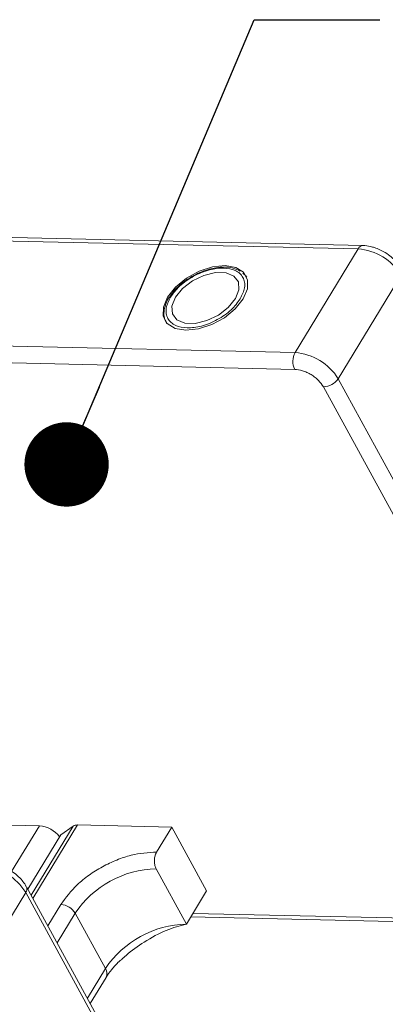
# Model space of a CAD drawing. Header units: millimetres. Extents: x -956 to 636, y -192 to 923.
# Tile 65 of 75: x 278 to 300, y 817 to 876. Entities that reach past the tile are written whole.
import ezdxf

# ---------------------------------------------------------------- set-up
doc = ezdxf.new("R2010")
doc.units = ezdxf.units.MM
doc.styles.get("Standard").update_dxf_attribs({"font": '仿宋_GB2312.ttf', "width": 0.8})
doc.dimstyles.new('ISO-25.1', dxfattribs={"dimtxt": 6, "dimasz": 5, "dimexe": 3.5, "dimexo": 0.625, "dimgap": 1.5, "dimtad": 1, "dimtoh": 1, "dimtxsty": 'Standard', "dimcen": 2.5, "dimadec": 0, "dimazin": 0, "dimtfac": 1, "dimtmove": 0, "dimatfit": 3, "dimfxl": 0, "dimarcsym": 0})

msp = doc.modelspace()

# ---------------------------------------------------------------- linework, layer by layer
at = {"color": 7, "linetype": 'Continuous', "lineweight": 15}
for p, q in [((268.112, 862.843), (298.304, 862.15)), ((298.596, 862.35), (268.404, 863.042)), ((298.304, 862.15), (294.569, 856.012)), ((291.621, 860.574), (291.464, 860.714)), ((291.645, 860.559), (291.7, 860.486)), ((297.12, 854.46), (300.855, 860.598)), ((287.224, 859.443), (287.138, 859.321)), ((294.569, 856.012), (254.092, 856.941)), ((253.427, 855.96), (294.546, 855.017)), ((313.951, 823.697), (297.12, 854.46)), ((296.247, 853.982), (313.077, 823.219)), ((279.408, 827.975), (273.949, 828.101)), ((279.408, 827.975), (277.765, 825.276)), ((278.916, 823.859), (281.411, 827.958)), ((279.019, 823.671), (281.667, 828.023)), ((280.689, 827.448), (281.411, 827.958)), ((281.667, 828.023), (287.254, 827.895)), ((286.358, 826.422), (287.254, 827.895)), ((287.254, 827.895), (289.323, 824.113)), ((280.689, 827.448), (278.722, 824.214)), ((288.128, 822.149), (286.335, 825.427)), ((295.469, 793.604), (278.639, 824.366)), ((274.861, 817.877), (278.596, 824.015)), ((278.596, 824.015), (295.426, 793.253)), ((289.323, 824.113), (288.128, 822.149)), ((280.68, 823.316), (279.908, 822.046)), ((280.46, 821.038), (281.531, 822.798)), ((283.324, 819.52), (281.531, 822.798)), ((288.393, 822.583), (312.762, 822.024)), ((312.48, 822.237), (288.517, 822.787)), ((283.324, 819.52), (282.253, 817.76)), ((282.424, 817.446), (283.365, 818.991))]:
    msp.add_line(p, q, dxfattribs=at)
at = {"color": 7, "linetype": 'Continuous', "lineweight": 15, "flags": 128}
for points in [[(288.088, 857.331), (288.837, 857.409), (289.628, 857.666), (290.381, 858.079), (291.024, 858.605), (291.494, 859.194), (291.745, 859.789), (291.751, 860.33), (291.513, 860.765), (291.054, 861.051), (290.418, 861.161), (289.669, 861.083), (288.879, 860.825), (288.125, 860.413), (287.482, 859.887), (287.012, 859.297), (286.762, 858.703), (286.755, 858.162), (286.993, 857.727), (287.452, 857.44), (288.088, 857.331)], [(287.472, 859.287), (287.262, 858.764), (287.293, 858.299), (287.56, 857.948), (288.032, 857.754), (288.65, 857.74), (289.342, 857.907), (290.022, 858.236), (290.61, 858.687), (291.035, 859.205), (291.244, 859.728), (291.213, 860.193), (290.946, 860.544), (290.475, 860.738), (289.856, 860.752), (289.165, 860.585), (288.484, 860.256), (287.896, 859.805), (287.472, 859.287)]]:
    msp.add_lwpolyline(points, dxfattribs=at)
at = {"color": 7, "linetype": 'Continuous', "lineweight": 15}
for centre, radius, start, end in [((298.618, 862.003), 0.347, 93.60488, 154.98655), ((298.082, 858.912), 3.246, 31.28833, 86.07738), ((295.518, 855.492), 1.082, 151.28833, 206.07738), ((294.347, 852.774), 3.246, 31.28833, 86.07738), ((296.223, 855.064), 1.082, 271.29253, 326.07318), ((279.287, 826.33), 1.649, 36.71084, 85.7989), ((281.638, 827.598), 0.426, 86.16284, 122.32972), ((275.822, 822.33), 3.246, 31.28833, 86.07738), ((286.469, 819.477), 5.951, 91.29253, 146.07318), ((278.332, 824.226), 0.337, 321.38407, 25.00429), ((280.606, 822.237), 1.082, 31.28833, 86.07738), ((288.263, 816.199), 5.951, 91.29253, 146.07318), ((282.892, 819.221), 0.526, 334.03837, 34.63952)]:
    msp.add_arc(centre, radius, start, end, dxfattribs=at)
for points, knots in [([(299.92, 861.933), (299.709, 862.045), (299.417, 862.2), (298.972, 862.312), (298.74, 862.36), (298.601, 862.348), (298.596, 862.348)], [0, 0, 0, 0, 0.488426, 0.677574, 0.988617, 1, 1, 1, 1]), ([(300.888, 860.946), (300.86, 861.002), (300.781, 861.16), (300.573, 861.409), (300.283, 861.692), (300.041, 861.853), (299.92, 861.933)], [0, 0, 0, 0, 0.144277, 0.402847, 0.700432, 1, 1, 1, 1]), ([(287.184, 859.293), (287.347, 859.515), (287.599, 859.857), (288.107, 860.263), (288.546, 860.538), (289.015, 860.76), (289.627, 860.963), (290.355, 861.057), (290.95, 860.932), (291.303, 860.708), (291.492, 860.471), (291.588, 860.184), (291.595, 859.766), (291.429, 859.421), (291.322, 859.198)], [0, 0, 0, 0, 0.119721, 0.184837, 0.25, 0.315115, 0.380279, 0.5, 0.619721, 0.684837, 0.75, 0.815115, 0.880279, 1, 1, 1, 1]), ([(291.32, 860.842), (291.183, 860.907), (290.898, 861.042), (290.39, 861.09), (289.905, 861.049), (289.465, 860.952), (289.012, 860.804), (288.701, 860.648), (288.532, 860.563)], [0, 0, 0, 0, 0.19129, 0.397064, 0.559818, 0.686756, 0.830295, 1, 1, 1, 1]), ([(288.532, 860.563), (288.307, 860.426), (287.992, 860.235), (287.604, 859.894), (287.374, 859.663), (287.258, 859.493), (287.224, 859.443)], [0, 0, 0, 0, 0.431946, 0.604262, 0.884419, 1, 1, 1, 1]), ([(287.138, 859.321), (287.116, 859.291), (287.002, 859.134), (286.874, 858.835), (286.779, 858.436), (286.794, 858.043), (286.916, 857.825), (286.974, 857.721)], [0, 0, 0, 0, 0.055607, 0.284691, 0.52115, 0.769695, 1, 1, 1, 1]), ([(291.322, 859.198), (291.159, 858.977), (290.907, 858.635), (290.399, 858.228), (289.961, 857.954), (289.491, 857.731), (288.88, 857.529), (288.151, 857.435), (287.556, 857.56), (287.204, 857.784), (287.014, 858.021), (286.918, 858.308), (286.911, 858.726), (287.077, 859.07), (287.184, 859.293)], [0, 0, 0, 0, 0.119721, 0.184837, 0.25, 0.315115, 0.380279, 0.5, 0.619721, 0.684837, 0.75, 0.815115, 0.880279, 1, 1, 1, 1]), ([(294.546, 855.017), (294.698, 855), (294.932, 854.974), (295.269, 854.842), (295.523, 854.708), (295.759, 854.544), (296.031, 854.305), (296.162, 854.109), (296.247, 853.982)], [0, 0, 0, 0, 0.239443, 0.369636, 0.5, 0.630193, 0.760557, 1, 1, 1, 1]), ([(286.358, 826.422), (285.862, 826.39), (285.099, 826.341), (283.987, 825.963), (283.138, 825.565), (282.345, 825.065), (281.427, 824.332), (280.975, 823.716), (280.68, 823.316)], [0, 0, 0, 0, 0.239457, 0.368361, 0.5, 0.631639, 0.760543, 1, 1, 1, 1]), ([(286.335, 825.427), (286.307, 825.489), (286.252, 825.613), (286.221, 825.849), (286.234, 826.087), (286.285, 826.286), (286.337, 826.383), (286.358, 826.422)], [0, 0, 0, 0, 0.2146939, 0.4293877, 0.6440816, 0.8587754, 1, 1, 1, 1]), ([(278.628, 824.364), (278.6, 824.42), (278.521, 824.578), (278.313, 824.826), (278.023, 825.11), (277.781, 825.27), (277.66, 825.351)], [0, 0, 0, 0, 0.144277, 0.402847, 0.700432, 1, 1, 1, 1]), ([(284.277, 820.04), (284.366, 820.127), (284.765, 820.52), (285.687, 821.15), (286.944, 821.842), (287.735, 822.047), (288.128, 822.149)], [0, 0, 0, 0, 0.078725, 0.354528, 0.678962, 1, 1, 1, 1]), ([(283.366, 818.992), (283.369, 818.997), (283.444, 819.144), (283.697, 819.466), (284.003, 819.818), (284.221, 820.009), (284.267, 820.05)], [0, 0, 0, 0, 0.015478, 0.440972, 0.880268, 1, 1, 1, 1])]:
    msp.add_open_spline(points, degree=3, knots=knots, dxfattribs=at)

# ---------------------------------------------------------------- leaders
at = {"color": 5, "lineweight": 9}
msp.add_leader([(281.021, 849.384), (292.135, 875.732), (299.596, 875.732)], dimstyle='ISO-25.1', override={"dimgap": 1.5, "dimtad": 0, "dimldrblk": 'Dot'}, dxfattribs=at)

doc.saveas('drawing.dxf')
